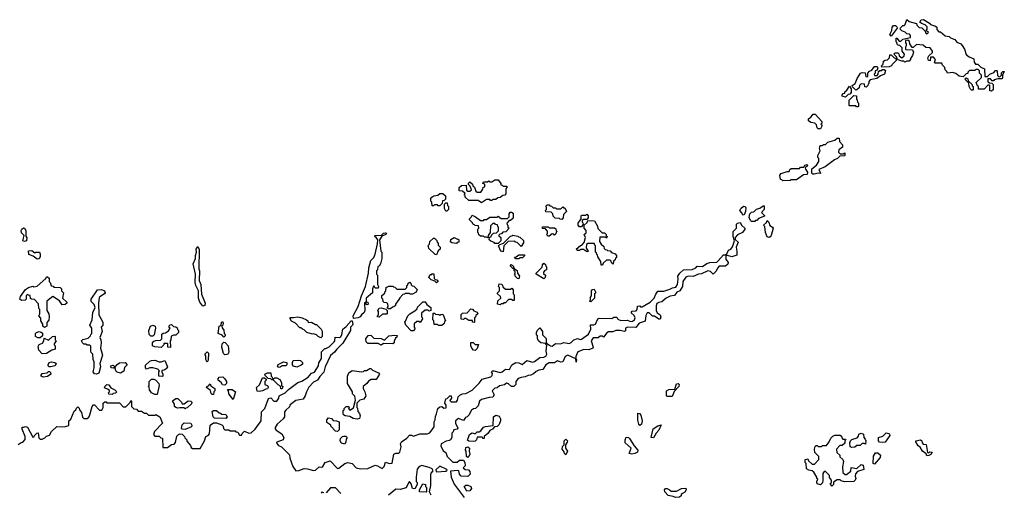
# Model space of a CAD drawing. Extents: x 2708302 to 2968450, y 494490 to 722710.
# Tile 51 of 256: x 2740648 to 2750088, y 675020 to 679558. Entities that reach past the tile are written whole.
import ezdxf

# ---------------------------------------------------------------- set-up
doc = ezdxf.new("R2010")
doc.units = 0

msp = doc.modelspace()

# ---------------------------------------------------------------- linework, layer by layer
at = {"layer": '0CON20XD'}
for points in [[(2749005, 679400), (2748990, 679415), (2749010, 679455), (2749013, 679487), (2749025, 679500), (2749045, 679500), (2749058.3, 679488.3), (2749060, 679475), (2749005, 679400)], [(2749965, 678870), (2749950, 678875), (2749950, 678925), (2749945, 678930), (2749931.7, 678928.3), (2749895, 678890), (2749841.7, 678891.7), (2749840, 678915), (2749831.7, 678921.7), (2749820, 678955), (2749868.3, 679001.7), (2749870, 679025), (2749850, 679045), (2749850, 679065), (2749838.3, 679078.3), (2749815, 679080), (2749805, 679070), (2749755, 679070), (2749740, 679055), (2749738.3, 679041.7), (2749721.7, 679038.3), (2749695, 679010), (2749655, 679013.8), (2749625, 679040), (2749595, 679050), (2749545, 679043.3), (2749538.3, 679058.3), (2749520, 679075), (2749518.3, 679098.3), (2749495, 679120), (2749488.3, 679138.3), (2749425, 679140), (2749420, 679145), (2749430, 679175), (2749408.3, 679198.3), (2749381.7, 679198.3), (2749378.3, 679161.7), (2749362.5, 679165), (2749355, 679190), (2749365, 679210), (2749398.3, 679241.7), (2749400, 679255), (2749378.3, 679288.3), (2749335, 679290), (2749311.7, 679311.7), (2749245, 679320), (2749215, 679290), (2749205, 679290), (2749182.5, 679325), (2749178.3, 679348.3), (2749165, 679360), (2749141.7, 679358.3), (2749140, 679335), (2749147, 679327), (2749147.5, 679305), (2749140, 679295), (2749140, 679275), (2749145, 679270), (2749208.3, 679268.3), (2749217.5, 679245), (2749207.5, 679215), (2749190, 679185), (2749190, 679175), (2749175, 679160), (2749155, 679160), (2749135, 679150), (2749125, 679160), (2749105, 679160), (2749071.7, 679171.7), (2749061.7, 679181.7), (2749058.3, 679198.3), (2749030, 679225), (2749041.7, 679238.3), (2749068.3, 679238.3), (2749078.3, 679228.3), (2749081.7, 679211.7), (2749105, 679190), (2749128.3, 679211.7), (2749130, 679225), (2749110, 679255), (2749108.3, 679288.3), (2749088.3, 679308.3), (2749071.7, 679311.7), (2749061.7, 679321.7), (2749058.3, 679338.3), (2749050, 679345), (2749051.7, 679378.3), (2749058.3, 679378.3), (2749081.7, 679351.7), (2749095, 679350), (2749115, 679370), (2749190, 679385), (2749190, 679405), (2749178.3, 679418.3), (2749155, 679420), (2749138.3, 679438.3), (2749105, 679450), (2749090, 679465), (2749091.7, 679478.3), (2749115, 679500), (2749128.3, 679501.7), (2749138.3, 679511.7), (2749155, 679557.5), (2749175, 679540), (2749245, 679520), (2749250, 679505), (2749271.7, 679481.7), (2749298.3, 679478.3), (2749328.3, 679448.3), (2749331.7, 679431.7), (2749348.3, 679421.7), (2749360, 679435), (2749340, 679455), (2749350, 679465), (2749348.3, 679488.3), (2749328.3, 679508.3), (2749295, 679520), (2749280, 679535), (2749290, 679555), (2749315, 679557.5), (2749370, 679525), (2749381.7, 679511.7), (2749430, 679495), (2749440, 679485), (2749441.7, 679461.7), (2749461.7, 679441.7), (2749475, 679440), (2749521.7, 679401.7), (2749560, 679395), (2749571.7, 679381.7), (2749615, 679367.5), (2749631.7, 679341.7), (2749670, 679325), (2749685, 679310), (2749706.7, 679275), (2749721.7, 679221.7), (2749750, 679200), (2749795, 679180), (2749798.3, 679148.3), (2749811.7, 679131.7), (2749835, 679130), (2749861.7, 679101.7), (2749900, 679085), (2749901.7, 679011.7), (2749928.3, 679011.7), (2749950, 679035), (2749988.3, 679051.7), (2750005, 679070), (2750015, 679070), (2750020, 679065), (2750021.7, 679021.7), (2750031.7, 679011.7), (2750045, 679010), (2750060, 679025), (2750061.7, 679048.3), (2750075, 679060), (2750088.3, 679058.3), (2750070, 679025), (2750070, 678995), (2750065, 678990), (2750025, 678990), (2749991.7, 678978.3), (2749985, 678970), (2749971.7, 678971.7), (2749955, 678990), (2749931.7, 678988.3), (2749931.7, 678961.7), (2749945, 678950), (2749968.3, 678948.3), (2749980, 678935), (2749980, 678885), (2749965, 678870)], [(2748915, 679100), (2748910, 679115), (2748928.3, 679131.7), (2748931.7, 679158.3), (2748945, 679170), (2748968.3, 679171.7), (2748988.3, 679191.7), (2748991.7, 679218.3), (2749005, 679220), (2749031.7, 679191.7), (2749048.3, 679188.3), (2749050, 679165), (2749011.7, 679128.3), (2749007.5, 679115), (2748985, 679103.3), (2748915, 679100)], [(2748665, 678880), (2748631.7, 678911.7), (2748630, 678925), (2748660, 678945), (2748676.4, 678993.6), (2748710, 679045), (2748725, 679050), (2748755, 679047.5), (2748761.7, 679011.7), (2748775, 679010), (2748780, 679015), (2748780, 679045), (2748795, 679062.5), (2748818.3, 679071.7), (2748845, 679107.5), (2748867, 679107), (2748880, 679095), (2748871.7, 679088.3), (2748868.3, 679071.7), (2748850, 679065), (2748850, 679045), (2748840, 679035), (2748845, 679020), (2748868.3, 679021.7), (2748880, 679035), (2748881.7, 679058.3), (2748895, 679070), (2748915, 679070), (2748921.7, 679078.3), (2748935, 679080), (2748948.3, 679068.3), (2748940, 679035), (2748901.7, 679018.3), (2748865, 678992.5), (2748801.7, 678978.3), (2748790, 678965), (2748790, 678945), (2748781.7, 678938.3), (2748780, 678925), (2748765, 678910), (2748751.7, 678911.7), (2748748.3, 678938.3), (2748715, 678940), (2748700, 678925), (2748698.3, 678901.7), (2748675, 678882.5), (2748665, 678880)], [(2748565, 678812.5), (2748533.6, 678823.6), (2748533, 678837), (2748545, 678850), (2748558.3, 678851.7), (2748560, 678865), (2748579.3, 678880.7), (2748605, 678920), (2748620, 678895), (2748621.7, 678858.3), (2748608.3, 678841.7), (2748591.7, 678838.3), (2748565, 678812.5)], [(2749785, 678880), (2749775, 678880), (2749765, 678890), (2749752.5, 678915), (2749748.3, 678948.3), (2749710, 678985), (2749721.7, 678998.3), (2749738.3, 678988.3), (2749741.7, 678971.7), (2749778.3, 678938.3), (2749781.7, 678921.7), (2749790, 678915), (2749790, 678885), (2749785, 678880)], [(2748685, 678720), (2748671.7, 678721.7), (2748665, 678730), (2748605, 678730), (2748600, 678735), (2748600, 678785), (2748645, 678830), (2748670, 678825), (2748670, 678795), (2748678.3, 678788.3), (2748680, 678765), (2748690, 678755), (2748690, 678725), (2748685, 678720)], [(2748325, 678510), (2748305, 678510), (2748295, 678520), (2748288.3, 678548.3), (2748272.5, 678562.5), (2748235, 678570), (2748210, 678585), (2748210, 678605), (2748235, 678622.5), (2748255, 678650), (2748275, 678650), (2748338.3, 678578.3), (2748340, 678565), (2748330, 678555), (2748337.5, 678547.5), (2748337.5, 678535), (2748325, 678510)], [(2748253, 678073), (2748243, 678083), (2748242.5, 678125), (2748288.3, 678161.7), (2748310, 678195), (2748310, 678225), (2748300, 678235), (2748300, 678255), (2748321.7, 678298.3), (2748317.5, 678325), (2748321.7, 678348.3), (2748345, 678350), (2748355, 678360), (2748375, 678360), (2748395, 678380), (2748465, 678400), (2748485, 678420), (2748505, 678420), (2748508.3, 678388.3), (2748537, 678357), (2748537.5, 678335), (2748501.7, 678308.3), (2748500, 678285), (2748515, 678270), (2748545, 678270), (2748558.3, 678278.3), (2748560, 678255), (2748555, 678250), (2748511.7, 678248.3), (2748490, 678225), (2748459.3, 678210.7), (2748370, 678145), (2748311.7, 678118.3), (2748327.5, 678085), (2748325, 678080), (2748305, 678082.5), (2748265, 678073.3), (2748253, 678073)], [(2747965, 678010), (2747955, 678020), (2747941.7, 678021.7), (2747937.5, 678065), (2747948.3, 678081.7), (2748005, 678100), (2748025, 678100), (2748031.7, 678118.3), (2748045, 678130), (2748095, 678127.5), (2748125, 678130), (2748135, 678140), (2748165, 678140), (2748175, 678160), (2748198.3, 678168.3), (2748200, 678155), (2748180, 678135), (2748181.7, 678121.7), (2748200, 678095), (2748198.3, 678071.7), (2748161.7, 678068.3), (2748095, 678020), (2748045, 678020), (2748035, 678012.5), (2747965, 678010)], [(2745075, 677800), (2745045, 677820), (2744955, 677820), (2744920, 677855), (2744918.3, 677868.3), (2744910, 677875), (2744918.3, 677888.3), (2744895, 677910), (2744863, 677913), (2744863, 677947), (2744883, 677967), (2744928.3, 677968.3), (2744931.7, 677921.7), (2744945, 677910), (2744965, 677910), (2744980, 677925), (2744968.3, 677958.3), (2744950, 677975), (2744951.7, 677988.3), (2744965, 678000), (2744988.3, 677978.3), (2744991.7, 677961.7), (2745008.3, 677948.3), (2745021.7, 677911.7), (2745035, 677900), (2745068.3, 677901.7), (2745088.3, 677931.7), (2745091.7, 677948.3), (2745108.3, 677951.7), (2745108.3, 677978.3), (2745090, 677985), (2745095, 678000), (2745135, 678000), (2745145, 678010), (2745155, 678000), (2745175, 678000), (2745205, 678020), (2745235, 678020), (2745260, 677985), (2745261.7, 677971.7), (2745275, 677970), (2745285, 677960), (2745318.3, 677958.3), (2745320, 677945), (2745310, 677935), (2745310, 677885), (2745298.3, 677871.7), (2745281.7, 677868.3), (2745255, 677850), (2745231.7, 677848.3), (2745215, 677830), (2745185, 677830), (2745175, 677820), (2745161.7, 677821.7), (2745155, 677830), (2745125, 677830), (2745075, 677800)], [(2744675, 677770), (2744661.7, 677771.7), (2744655, 677780), (2744625, 677780), (2744615, 677770), (2744601.7, 677771.7), (2744600, 677805), (2744590, 677815), (2744591.7, 677841.7), (2744600, 677855), (2744620, 677865), (2744658.3, 677871.7), (2744675, 677890), (2744705, 677890), (2744730, 677865), (2744730, 677835), (2744718.3, 677821.7), (2744701.7, 677818.3), (2744698.3, 677791.7), (2744675, 677770)], [(2744745, 677720), (2744735, 677720), (2744720, 677745), (2744720, 677785), (2744735, 677800), (2744748.3, 677798.3), (2744750, 677775), (2744760, 677765), (2744760, 677735), (2744745, 677720)], [(2745235, 677410), (2745205, 677410), (2745198.3, 677418.3), (2745165, 677430), (2745150, 677445), (2745151.7, 677468.3), (2745168.3, 677471.7), (2745171.7, 677488.3), (2745191.7, 677508.3), (2745218.3, 677511.7), (2745238.3, 677531.7), (2745240, 677565), (2745231.7, 677571.7), (2745228.3, 677588.3), (2745211.7, 677591.7), (2745205, 677600), (2745185, 677600), (2745161.7, 677578.3), (2745160, 677515), (2745140, 677485), (2745138.3, 677461.7), (2745125, 677470), (2745105, 677470), (2745095, 677480), (2745065, 677480), (2745051.7, 677491.7), (2745048.3, 677508.3), (2745040, 677515), (2745040, 677545), (2745050, 677555), (2745048.3, 677578.3), (2745015, 677580), (2745008.3, 677588.3), (2744995, 677590), (2744988.3, 677608.3), (2744960, 677635), (2744960, 677645), (2744978.3, 677661.7), (2744985, 677680), (2745020, 677665), (2745065, 677630), (2745095, 677630), (2745101.7, 677638.3), (2745125, 677640), (2745155, 677660), (2745225, 677660), (2745235, 677670), (2745265, 677650), (2745325, 677650), (2745340, 677665), (2745340, 677695), (2745351.7, 677708.3), (2745365, 677710), (2745378.3, 677698.3), (2745378.3, 677651.7), (2745355, 677630), (2745341.7, 677628.3), (2745320, 677605), (2745321.7, 677591.7), (2745330, 677585), (2745330, 677565), (2745340, 677555), (2745308.3, 677521.7), (2745281.7, 677518.3), (2745268.3, 677501.7), (2745251.7, 677498.3), (2745241.7, 677488.3), (2745241.7, 677481.7), (2745260, 677465), (2745260, 677435), (2745235, 677410)], [(2745845, 677640), (2745831.7, 677641.7), (2745825, 677650), (2745781.7, 677651.7), (2745761.7, 677671.7), (2745760, 677695), (2745745, 677710), (2745691.7, 677711.7), (2745690, 677725), (2745700, 677735), (2745700, 677755), (2745691.7, 677768.3), (2745705, 677780), (2745725, 677780), (2745731.7, 677771.7), (2745748.3, 677768.3), (2745761.7, 677751.7), (2745785, 677750), (2745795, 677740), (2745835, 677740), (2745855, 677760), (2745861.7, 677751.7), (2745875, 677750), (2745890, 677715), (2745861.7, 677688.3), (2745860, 677655), (2745845, 677640)], [(2746035, 677570), (2746015, 677570), (2746002.5, 677585), (2746002.5, 677605), (2746030, 677645), (2746030, 677675), (2746035, 677680), (2746075, 677680), (2746085, 677690), (2746100, 677675), (2746100, 677655), (2746085, 677640), (2746055, 677640), (2746041.7, 677628.3), (2746040, 677615), (2746048.3, 677608.3), (2746050, 677595), (2746035, 677570)], [(2747581.7, 677681.7), (2747572.5, 677702.5), (2747552.5, 677725), (2747563.3, 677745), (2747586.4, 677766.4), (2747600, 677765), (2747610, 677755), (2747607.5, 677715), (2747595, 677682.5), (2747581.7, 677681.7)], [(2747695, 677620), (2747665, 677620), (2747655, 677630), (2747643, 677657), (2747650, 677695), (2747665, 677710), (2747688.3, 677711.7), (2747711.7, 677738.3), (2747745, 677747.5), (2747775, 677770), (2747785, 677770), (2747786.7, 677735), (2747760, 677705), (2747788.3, 677678.3), (2747788.3, 677671.7), (2747731.7, 677648.3), (2747715, 677630), (2747701.7, 677628.3), (2747695, 677620)], [(2745710, 676445), (2745736.4, 676426.4), (2745755, 676422.5), (2745785, 676447.5), (2745833, 676447), (2745865, 676457.5), (2745915, 676447.5), (2745935, 676457.5), (2745960, 676485), (2745995, 676497.5), (2746025, 676486.7), (2746035, 676488.8), (2746103.2, 676536.8), (2746123.3, 676585), (2746121.7, 676628.3), (2746153, 676627), (2746170, 676635), (2746192.5, 676685), (2746205, 676692.5), (2746325, 676690), (2746345, 676700), (2746375, 676700), (2746381.7, 676681.7), (2746410.7, 676670.7), (2746475, 676672.5), (2746505, 676660.8), (2746525, 676664.2), (2746543.5, 676676.5), (2746550.8, 676695), (2746538.8, 676718.8), (2746512.5, 676742.5), (2746521.7, 676758.3), (2746558.3, 676761.7), (2746570, 676775), (2746571.7, 676808.3), (2746595, 676810), (2746601.7, 676801.7), (2746615, 676800), (2746693, 676847), (2746731.2, 676885), (2746746.4, 676923.6), (2746765, 676950), (2746825, 676951.2), (2746881.2, 676968.8), (2746906.1, 676983.9), (2746939.1, 676990.9), (2746955.8, 677015), (2746962.5, 677065), (2746957.5, 677095), (2746977, 677123), (2747013.9, 677156.1), (2747095, 677160), (2747130, 677175), (2747145, 677190), (2747195, 677187.5), (2747235, 677216.7), (2747265, 677227.5), (2747331.7, 677228.3), (2747346.4, 677243.6), (2747395, 677300), (2747415, 677300), (2747429.5, 677310.5), (2747442.5, 677345), (2747466.1, 677353.9), (2747483.1, 677376.9), (2747502.5, 677435), (2747487.5, 677475), (2747490, 677525), (2747520, 677555), (2747520, 677595), (2747530, 677605), (2747555, 677610), (2747571.7, 677581.7), (2747600, 677555), (2747600, 677545), (2747577.5, 677515), (2747529.4, 677490.6), (2747506.7, 677465), (2747507.5, 677447.5), (2747537, 677423), (2747517, 677373), (2747525.5, 677334.5), (2747523, 677297), (2747475, 677280), (2747435, 677293.3), (2747418.3, 677291.7), (2747417.7, 677257.7), (2747440, 677225), (2747438.3, 677211.7), (2747415, 677190), (2747355, 677190), (2747337.5, 677172.5), (2747326.1, 677143.9), (2747297, 677113), (2747270, 677140), (2747247, 677147), (2747185, 677116.7), (2747155, 677113.3), (2747105, 677093.3), (2747056.4, 677093.6), (2747035, 677086.7), (2747007.7, 677042.3), (2747003.3, 676995), (2746976.7, 676955), (2746948.8, 676941.2), (2746925, 676910), (2746885, 676903.8), (2746846.4, 676883.6), (2746805, 676847.5), (2746775, 676843.3), (2746756.7, 676833.3), (2746750.5, 676809.5), (2746750, 676765), (2746761.7, 676741.7), (2746787.5, 676725), (2746796.7, 676705), (2746788.3, 676681.7), (2746775, 676682.5), (2746735, 676710), (2746715, 676712.5), (2746683.3, 676743.3), (2746665, 676743.3), (2746652.1, 676717.9), (2746645.6, 676664.4), (2746586.4, 676643.6), (2746555, 676602.5), (2746475, 676604), (2746457.5, 676595), (2746455, 676570), (2746445, 676562.5), (2746405, 676573.3), (2746365, 676573.3), (2746335, 676561.2), (2746295, 676560), (2746277.5, 676552.5), (2746245, 676510), (2746235, 676520), (2746215, 676520), (2746195, 676503.3), (2746145, 676502.5), (2746126.7, 676475), (2746146, 676415), (2746143.3, 676405), (2746105, 676386.2), (2746058.3, 676391.7), (2746000.7, 676369.3), (2745980, 676325), (2745980, 676300), (2745987.5, 676295), (2745985, 676270), (2745980, 676300), (2745903, 676337), (2745877, 676323), (2745855, 676272.5), (2745835, 676270), (2745805, 676282.5), (2745775, 676263.3), (2745725, 676262.5), (2745692.5, 676245), (2745665, 676200), (2745625, 676193.3), (2745598.8, 676181.2), (2745573, 676157), (2745550, 676145), (2745525, 676142.5), (2745495, 676127.5), (2745455, 676122.5), (2745428.3, 676111.7), (2745406.4, 676083.6), (2745403.9, 676056.1), (2745385, 676036.2), (2745365, 676036.7), (2745335, 676062.5), (2745315, 676067.5), (2745295, 676052.5), (2745248.3, 676041.7), (2745225, 676022.5), (2745205, 676020), (2745177.5, 675995), (2745195.9, 675955.9), (2745185.8, 675934.2), (2745148.3, 675931.7), (2745075, 675912.5), (2745056.4, 675893.6), (2745045, 675850), (2745020, 675825), (2744998.3, 675821.7), (2744980, 675810), (2744955, 675760), (2744940, 675745), (2744921.7, 675738.3), (2744905, 675710), (2744855, 675727.5), (2744827.5, 675705), (2744826.7, 675685), (2744850, 675635), (2744843.6, 675626.4), (2744811.7, 675618.3), (2744805, 675600), (2744791.7, 675588.3), (2744790.6, 675545), (2744777.5, 675525), (2744765, 675516), (2744738.3, 675511.7), (2744690, 675485), (2744686, 675465), (2744708, 675418), (2744735, 675402.5), (2744747.5, 675365), (2744800, 675310), (2744841.7, 675308.3), (2744865, 675327.5), (2744905, 675330), (2744917.5, 675305), (2744920, 675275), (2744900, 675255), (2744918.3, 675238.3), (2744950, 675235), (2744965, 675220), (2744966.7, 675195), (2744945, 675172.5), (2744880, 675175), (2744864, 675195), (2744860, 675225), (2744848.8, 675228.8), (2744777.5, 675222.5), (2744780.8, 675195), (2744786.2, 675165), (2744815, 675098.8), (2744910, 674970)], [(2746235, 677200), (2746221.7, 677201.7), (2746220, 677235), (2746191.7, 677281.7), (2746188.3, 677298.3), (2746181.7, 677301.7), (2746178.3, 677318.3), (2746170, 677325), (2746170, 677385), (2746160, 677395), (2746158.3, 677408.3), (2746095, 677410), (2746081.7, 677398.3), (2746080, 677365), (2746100, 677335), (2746095, 677330), (2746081.7, 677331.7), (2746055, 677350), (2746025, 677350), (2746015, 677340), (2745995, 677340), (2745982.5, 677355), (2746025, 677390), (2746038.3, 677391.7), (2746061.7, 677418.3), (2746072.5, 677465), (2746060, 677495), (2746078.3, 677511.7), (2746080, 677535), (2746060, 677555), (2746060, 677585), (2746088.3, 677611.7), (2746095, 677630), (2746160, 677625), (2746187.5, 677575), (2746191.7, 677551.7), (2746231.7, 677511.7), (2746255, 677510), (2746270, 677495), (2746271.7, 677481.7), (2746280, 677475), (2746275, 677460), (2746265, 677470), (2746211.7, 677468.3), (2746208.3, 677428.3), (2746221.7, 677401.7), (2746248.3, 677378.3), (2746251.7, 677361.7), (2746261.7, 677351.7), (2746278.3, 677348.3), (2746285, 677340), (2746308.3, 677338.3), (2746321.7, 677321.7), (2746358.3, 677308.3), (2746370, 677295), (2746370, 677275), (2746361.7, 677268.3), (2746358.3, 677251.7), (2746341.7, 677238.3), (2746338.3, 677211.7), (2746321.7, 677221.7), (2746318.3, 677238.3), (2746308.3, 677248.3), (2746275, 677250), (2746241.7, 677218.3), (2746235, 677200)], [(2747835, 677466.7), (2747815, 677473.3), (2747798, 677515), (2747791.7, 677571.7), (2747780, 677585), (2747808.3, 677611.7), (2747815, 677630), (2747830, 677615), (2747841.7, 677581.7), (2747867.5, 677565), (2747872.5, 677555), (2747854.1, 677485.9), (2747845, 677473.3), (2747835, 677466.7)], [(2740695, 677427.5), (2740680, 677435), (2740690, 677485), (2740665, 677510), (2740663.8, 677535), (2740667.5, 677545), (2740685, 677557.5), (2740695, 677556.7), (2740706.2, 677535), (2740708.3, 677478.3), (2740716.4, 677463.6), (2740715, 677433.3), (2740695, 677427.5)], [(2743847.5, 676687.5), (2743844.4, 676715), (2743894.2, 676805), (2743924, 676905), (2743964, 676995), (2743992.9, 677125), (2743995.8, 677175), (2744014.2, 677245), (2744044.3, 677275.7), (2744058, 677305), (2744080, 677405), (2744081.2, 677445), (2744067.7, 677467.7), (2744053.8, 677475), (2744055, 677490), (2744113.6, 677486.4), (2744135, 677507.5), (2744155, 677512.5), (2744166.7, 677506.7), (2744160, 677495), (2744120, 677480), (2744098.8, 677445), (2744110, 677335), (2744120, 677325), (2744120, 677265), (2744107, 677213), (2744095, 677190), (2744081.7, 677188.3), (2744080, 677155), (2744070, 677145), (2744070, 677115), (2744080, 677105), (2744080, 677015), (2744090, 676995), (2744085, 676980), (2744055, 676980), (2744048.3, 676998.3), (2744041.7, 676998.3), (2744030, 676975), (2744030, 676935), (2743970, 676885), (2743970, 676850), (2743986.4, 676846.4), (2743990, 676825), (2743985, 676820), (2743971.7, 676821.7), (2743970, 676850), (2743953, 676837), (2743957.5, 676765), (2743950, 676745), (2743926.7, 676725), (2743913.9, 676706.1), (2743895, 676694), (2743847.5, 676687.5)], [(2745725, 677480), (2745715, 677480), (2745700, 677495), (2745710, 677505), (2745708.3, 677528.3), (2745688.3, 677548.3), (2745661.7, 677551.7), (2745661.7, 677568.3), (2745715, 677570), (2745725, 677560), (2745775, 677560), (2745788.3, 677548.3), (2745791.7, 677531.7), (2745800, 677525), (2745791.7, 677518.3), (2745788.3, 677501.7), (2745775, 677490), (2745768.3, 677498.3), (2745755, 677500), (2745725, 677480)], [(2744645, 677300), (2744631.7, 677301.7), (2744571.7, 677361.7), (2744568.3, 677378.3), (2744560, 677385), (2744578.3, 677401.7), (2744581.7, 677428.3), (2744615, 677460), (2744625, 677460), (2744648.3, 677438.3), (2744651.7, 677421.7), (2744660, 677415), (2744661.7, 677391.7), (2744680, 677375), (2744680, 677355), (2744661.7, 677338.3), (2744645, 677300)], [(2744835, 677410), (2744790, 677415), (2744780, 677425), (2744781.7, 677448.3), (2744815, 677467.5), (2744845, 677450), (2744855, 677450), (2744860, 677445), (2744858.3, 677421.7), (2744841.7, 677418.3), (2744835, 677410)], [(2745285, 677330), (2745260, 677335), (2745240, 677385), (2745251.7, 677398.3), (2745288.3, 677411.7), (2745355, 677480), (2745368.3, 677481.7), (2745375, 677490), (2745425, 677480), (2745431.7, 677471.7), (2745445, 677470), (2745478.3, 677438.3), (2745480, 677415), (2745455, 677380), (2745418.3, 677418.3), (2745401.7, 677421.7), (2745395, 677430), (2745331.7, 677428.3), (2745290, 677385), (2745285, 677330)], [(2740815, 677257.5), (2740778.3, 677288.3), (2740735, 677302.5), (2740731.7, 677338.3), (2740765, 677342.5), (2740795, 677320), (2740803.6, 677326.4), (2740837, 677327), (2740845.9, 677305.9), (2740846.2, 677285), (2740835, 677262.5), (2740815, 677257.5)], [(2742405, 676806.7), (2742374.2, 676845), (2742363.8, 676885), (2742363.3, 676953.3), (2742336.7, 677005), (2742330, 677035), (2742332.5, 677115), (2742313, 677213), (2742333.3, 677265), (2742334, 677295), (2742343.3, 677325), (2742340, 677355), (2742355, 677380), (2742367.7, 677352.3), (2742366.1, 677166.1), (2742373.3, 677145), (2742370, 677055), (2742386, 677015), (2742390.7, 676920.7), (2742425.8, 676835.8), (2742425, 676812.5), (2742405, 676806.7)], [(2745435, 677260), (2745405, 677260), (2745391.7, 677278.3), (2745408.3, 677281.7), (2745435, 677300), (2745488.3, 677298.3), (2745488.3, 677291.7), (2745468.3, 677271.7), (2745445, 677270), (2745435, 677260)], [(2745675, 677070), (2745600, 677115), (2745600, 677125), (2745658.3, 677181.7), (2745660, 677205), (2745675, 677220), (2745688.3, 677208.3), (2745691.7, 677191.7), (2745700, 677185), (2745700, 677155), (2745681.7, 677148.3), (2745670, 677135), (2745671.7, 677121.7), (2745690, 677105), (2745687, 677083), (2745675, 677070)], [(2745435, 677070), (2745421.7, 677071.7), (2745400, 677095), (2745398.3, 677108.3), (2745390, 677115), (2745400, 677125), (2745398.3, 677138.3), (2745390, 677145), (2745390, 677170), (2745375, 677170), (2745350, 677195), (2745361.7, 677208.3), (2745380, 677195), (2745390, 677170), (2745418.3, 677148.3), (2745420, 677125), (2745440, 677095), (2745435, 677070)], [(2740885, 676602.5), (2740870, 676615), (2740870, 676635), (2740852.5, 676665), (2740851.7, 676691.7), (2740832.5, 676715), (2740840, 676735), (2740840, 676775), (2740832.5, 676785), (2740828.3, 676828.3), (2740790, 676870), (2740763, 676873), (2740751.7, 676881.7), (2740748.3, 676908.3), (2740731.7, 676911.7), (2740725, 676920), (2740710, 676905), (2740710, 676875), (2740700, 676865), (2740665, 676860), (2740650, 676875), (2740655, 676900), (2740703.3, 676966.7), (2740733, 676987), (2740775, 676997.5), (2740785, 676992.5), (2740815, 676997.5), (2740898.3, 677071.7), (2740905, 677090), (2740915, 677090), (2740930, 677075), (2740930, 677045), (2740940, 677035), (2740951.7, 677001.7), (2740968.3, 676998.3), (2740975, 676990), (2741035, 676987.5), (2741050, 676975), (2741050, 676955), (2741070, 676935), (2741060, 676885), (2741100, 676845), (2741100, 676835), (2741085, 676822.5), (2741055, 676820), (2741029.3, 676859.3), (2740965, 676900), (2740910, 676855), (2740907.5, 676765), (2740926.7, 676735), (2740932.5, 676705), (2740927, 676673), (2740908.3, 676651.7), (2740907.5, 676615), (2740885, 676602.5)], [(2744205, 676780), (2744185, 676780), (2744171.7, 676791.7), (2744180, 676805), (2744178.3, 676828.3), (2744168.3, 676838.3), (2744143, 676843), (2744131.7, 676851.7), (2744130, 676875), (2744120, 676885), (2744121.7, 676908.3), (2744148.3, 676931.7), (2744150, 676945), (2744160, 676955), (2744161.7, 676988.3), (2744178.3, 676991.7), (2744185, 677000), (2744225, 677000), (2744231.7, 676991.7), (2744245, 676990), (2744265, 676970), (2744345, 676970), (2744360, 676985), (2744360, 677005), (2744368.3, 677011.7), (2744371.7, 677028.3), (2744388.3, 677038.3), (2744398.3, 677028.3), (2744401.7, 677011.7), (2744411.7, 677001.7), (2744428.3, 676998.3), (2744458.3, 676968.3), (2744448.3, 676941.7), (2744415, 676922.5), (2744393, 676923), (2744385, 676930), (2744345, 676930), (2744338.3, 676921.7), (2744321.7, 676918.3), (2744291.7, 676888.3), (2744285, 676870), (2744250, 676825), (2744250, 676815), (2744235, 676800), (2744221.7, 676798.3), (2744205, 676780)], [(2744645, 677030), (2744628.3, 677048.3), (2744595, 677060), (2744571.7, 677081.7), (2744585, 677110), (2744598.3, 677111.7), (2744605, 677120), (2744618.3, 677118.3), (2744621.7, 677071.7), (2744631.7, 677061.7), (2744648.3, 677058.3), (2744660, 677045), (2744645, 677030)], [(2741385, 676153.8), (2741365, 676156.7), (2741353.8, 676175), (2741362.5, 676215), (2741363, 676273), (2741353.8, 676295), (2741350, 676345), (2741333, 676363), (2741330, 676375), (2741331.7, 676421.7), (2741321.7, 676431.7), (2741295, 676432.5), (2741281.7, 676441.7), (2741263.8, 676443.8), (2741250, 676455), (2741242.5, 676475), (2741253, 676487), (2741305, 676500), (2741328.3, 676521.7), (2741330, 676535), (2741340, 676545), (2741340, 676595), (2741322.5, 676625), (2741342.5, 676675), (2741350, 676745), (2741372.5, 676795), (2741363, 676823), (2741333, 676853), (2741332.5, 676875), (2741395, 676963.3), (2741434.1, 676965.9), (2741462.5, 676955), (2741466.7, 676935), (2741462.5, 676925), (2741425, 676903.8), (2741411.2, 676888.8), (2741403.3, 676835), (2741406.2, 676725), (2741447, 676653), (2741446.7, 676625), (2741430, 676605), (2741440, 676565), (2741417.5, 676505), (2741426.7, 676485), (2741430, 676455), (2741423.3, 676405), (2741442.5, 676335), (2741417.5, 676255), (2741422.5, 676225), (2741407.5, 676165), (2741385, 676153.8)], [(2745255, 676820), (2745230, 676825), (2745231.7, 676858.3), (2745260, 676885), (2745258.3, 676898.3), (2745230, 676925), (2745230, 676935), (2745250, 676955), (2745250, 676985), (2745240, 676995), (2745245, 677020), (2745268.3, 677018.3), (2745278.3, 677008.3), (2745281.7, 676991.7), (2745305, 676970), (2745355, 676970), (2745368.3, 676978.3), (2745380, 676965), (2745380, 676925), (2745390, 676915), (2745388.3, 676861.7), (2745375, 676860), (2745365, 676870), (2745335, 676870), (2745305, 676840), (2745291.7, 676838.3), (2745285, 676830), (2745265, 676830), (2745255, 676820)], [(2746125, 676850), (2746112.5, 676855), (2746120, 676865), (2746120, 676895), (2746130, 676905), (2746130, 676955), (2746141.7, 676968.3), (2746155, 676970), (2746170, 676945), (2746168.3, 676931.7), (2746160, 676925), (2746160, 676885), (2746125, 676850)], [(2744425, 676570), (2744401.7, 676571.7), (2744350, 676625), (2744340, 676655), (2744348.3, 676661.7), (2744370, 676715), (2744390, 676735), (2744438.3, 676761.7), (2744458.3, 676781.7), (2744461.7, 676798.3), (2744515, 676850), (2744535, 676850), (2744551.7, 676821.7), (2744590, 676795), (2744590, 676765), (2744575, 676760), (2744565, 676770), (2744535, 676770), (2744501.7, 676738.3), (2744500, 676705), (2744508.3, 676698.3), (2744510, 676685), (2744488.3, 676651.7), (2744475, 676660), (2744455, 676660), (2744431.7, 676638.3), (2744430, 676605), (2744440, 676595), (2744425, 676570)], [(2744095, 676700), (2744080, 676705), (2744080, 676715), (2744090, 676725), (2744090, 676755), (2744082.5, 676765), (2744093.6, 676786.4), (2744115, 676792.5), (2744158.3, 676778.3), (2744170, 676765), (2744170, 676735), (2744165, 676730), (2744128.3, 676731.7), (2744095, 676700)], [(2745005, 676650), (2744990, 676655), (2744988.3, 676668.3), (2744955, 676670), (2744925, 676690), (2744911.7, 676688.3), (2744905, 676680), (2744881.7, 676681.7), (2744881.7, 676728.3), (2744895, 676740), (2744938.3, 676741.7), (2744975, 676780), (2744988.3, 676778.3), (2745001.7, 676761.7), (2745035, 676750), (2745040, 676735), (2745021.7, 676718.3), (2745018.3, 676701.7), (2745010, 676695), (2745010, 676655), (2745005, 676650)], [(2740635, 675480), (2740661.7, 675498.3), (2740678.3, 675501.7), (2740701.7, 675528.3), (2740702.5, 675555), (2740673.8, 675625), (2740673.3, 675645), (2740683.6, 675646.4), (2740705, 675651.2), (2740723.8, 675643.8), (2740775, 675550), (2740788.3, 675551.7), (2740790, 675565), (2740811.7, 675588.3), (2740825, 675590), (2740831.7, 675541.7), (2740845, 675530), (2740865, 675530), (2740888.3, 675541.7), (2740905, 675560), (2740935, 675570), (2740953.3, 675605), (2741005, 675653.3), (2741075, 675647.5), (2741118.3, 675661.7), (2741120, 675705), (2741138.3, 675721.7), (2741171.7, 675798.3), (2741188.3, 675811.7), (2741191.7, 675828.3), (2741205, 675840), (2741218.3, 675828.3), (2741221.7, 675811.7), (2741240, 675785), (2741251.7, 675741.7), (2741265, 675730), (2741295, 675730), (2741310, 675740), (2741322.5, 675765), (2741342.5, 675845), (2741355, 675860), (2741365, 675860), (2741415, 675810), (2741435, 675810), (2741450, 675835), (2741450, 675875), (2741465, 675890), (2741478.3, 675888.3), (2741485, 675880), (2741605, 675880), (2741641.7, 675841.7), (2741665, 675840), (2741708.3, 675881.7), (2741715, 675900), (2741720, 675895), (2741720, 675845), (2741741.7, 675821.7), (2741768.3, 675818.3), (2741785, 675800), (2741815, 675800), (2741845, 675780), (2741865, 675780), (2741885, 675760), (2741945, 675760), (2741955, 675767.5), (2741992.5, 675745), (2742016.2, 675685), (2741940, 675605), (2741930, 675575), (2741945, 675560), (2741985, 675560), (2742001.7, 675541.7), (2742018.3, 675538.3), (2742021.7, 675451.7), (2742065, 675450), (2742105, 675480), (2742128.3, 675481.7), (2742141.7, 675498.3), (2742155, 675560), (2742170, 675575), (2742185, 675580), (2742207, 675577), (2742230, 675555), (2742231.7, 675541.7), (2742250, 675525), (2742251.7, 675511.7), (2742285, 675470), (2742291.7, 675451.7), (2742305, 675440), (2742378.3, 675441.7), (2742420, 675515), (2742432.5, 675555), (2742455, 675566.7), (2742467.7, 675582.3), (2742476.2, 675665), (2742505, 675686.2), (2742535, 675686.7), (2742587, 675667), (2742600, 675655), (2742601.7, 675631.7), (2742615, 675620), (2742655, 675620), (2742665, 675610), (2742715, 675610), (2742721.7, 675601.7), (2742738.3, 675598.3), (2742755, 675570), (2742775, 675570), (2742780, 675585), (2742805, 675606.7), (2742845, 675586.2), (2742868.8, 675591.2), (2742906.7, 675625), (2742962.5, 675705), (2742966, 675794), (2743000, 675825), (2743035, 675920), (2743055, 675927.5), (2743086.4, 675896.4), (2743113.6, 675896.4), (2743132.5, 675925), (2743135, 675947.5), (2743192.5, 675975), (2743225, 676006.7), (2743316.4, 676073.6), (2743355, 676086.7), (2743413.1, 676126.9), (2743445, 676163.3), (2743475.5, 676174.5), (2743514, 676235), (2743516.1, 676263.9), (2743541.2, 676305), (2743541.7, 676368.3), (2743575, 676400), (2743585, 676400), (2743615, 676417.5), (2743662.5, 676465), (2743670, 676475), (2743671.7, 676508.3), (2743715, 676507.5), (2743726.1, 676513.9), (2743736.1, 676533.9), (2743745, 676587.5), (2743779.7, 676610.3), (2743825, 676666.2), (2743836.4, 676666.4), (2743842.5, 676635), (2743840, 676625), (2743820, 676605), (2743820, 676575), (2743745, 676452.5), (2743687.5, 676395), (2743665.9, 676364.1), (2743627.7, 676332.3), (2743576.2, 676225), (2743565, 676173.8), (2743525, 676132.5), (2743505, 676097.5), (2743465, 676077.5), (2743420.7, 676029.3), (2743397.5, 675985), (2743386.7, 675945), (2743367.5, 675915), (2743297.5, 675902.5), (2743257, 675873), (2743240, 675855), (2743235, 675840), (2743200, 675810), (2743188.3, 675791.7), (2743186, 675745), (2743176.1, 675723.9), (2743117, 675673), (2743098.3, 675641.7), (2743098.3, 675628.3), (2743107.5, 675615), (2743161.7, 675581.7), (2743180, 675545), (2743175, 675523.8), (2743115, 675500), (2743111.7, 675491.7), (2743130.7, 675470.7), (2743160, 675455), (2743225, 675390), (2743235, 675380), (2743238.3, 675348.3), (2743268.3, 675268.3), (2743295, 675227.5), (2743325, 675230), (2743375, 675247.5), (2743406.4, 675246.4), (2743465, 675230), (2743485, 675232.5), (2743520, 675265), (2743545, 675260), (2743555, 675267.5), (2743576.7, 675305), (2743625, 675322.5), (2743695, 675250), (2743708.3, 675251.7), (2743765, 675297.5), (2743795, 675306.7), (2743835.7, 675295.7), (2743875.6, 675255.6), (2743915, 675245.7), (2743985, 675248), (2744055, 675281.2), (2744077.5, 675275), (2744125, 675247.5), (2744141.7, 675268.3), (2744155, 675310), (2744195, 675296.7), (2744220, 675300), (2744236.2, 675385), (2744254.4, 675395.6), (2744284.2, 675395.8), (2744294.2, 675405.8), (2744304.3, 675455), (2744300, 675485), (2744307.5, 675505), (2744359.3, 675540.7), (2744385, 675570), (2744405, 675570), (2744425, 675560), (2744485, 675582.5), (2744555, 675580), (2744580, 675590), (2744621.7, 675648.3), (2744622.5, 675695), (2744632.5, 675715), (2744633.6, 675746.4), (2744643, 675773), (2744656.4, 675823.6), (2744675, 675840), (2744695, 675842.5), (2744715, 675827.5), (2744738.3, 675831.7), (2744737.5, 675855), (2744723.8, 675875), (2744735, 675916.7), (2744748.3, 675921.7), (2744772.5, 675945), (2744785, 675946), (2744787.5, 675925), (2744771.7, 675901.7), (2744785, 675890), (2744835, 675890), (2744847, 675903), (2744853.3, 675935), (2744867.7, 675952.3), (2744895, 675966.2), (2744925, 675967.5), (2744985, 676000), (2745053, 676067), (2745083, 676107), (2745165, 676130), (2745179.3, 676140.7), (2745181.7, 676161.7), (2745173.3, 676175), (2745180, 676185), (2745195, 676187.5), (2745255, 676170), (2745275, 676176.7), (2745305, 676202.5), (2745345, 676197.5), (2745365.7, 676244.3), (2745405, 676267.5), (2745433.9, 676263.9), (2745465, 676247.5), (2745510, 676285), (2745565, 676270), (2745583.6, 676276.4), (2745636.7, 676313.3), (2745675, 676316), (2745693, 676327), (2745702.5, 676345), (2745697.5, 676375), (2745701.7, 676431.7), (2745690, 676450), (2745643.8, 676453.8), (2745625, 676470), (2745612.5, 676495), (2745611.7, 676521.7), (2745602.5, 676535), (2745602.5, 676555), (2745613, 676577), (2745635, 676600), (2745660, 676565), (2745661.7, 676531.7), (2745696, 676496), (2745696.7, 676456.7), (2745710, 676445)], [(2742605, 676510), (2742590, 676530), (2742552.5, 676545), (2742560, 676615), (2742578.3, 676621.7), (2742585, 676657.5), (2742595, 676657.5), (2742600, 676645), (2742597.5, 676625), (2742587.5, 676615), (2742588.3, 676598.3), (2742605.9, 676575.9), (2742610, 676545), (2742617.5, 676535), (2742617, 676523), (2742605, 676510)], [(2743535, 676502.5), (2743510, 676515), (2743492.5, 676532.5), (2743465, 676542.5), (2743455, 676537.5), (2743400, 676555), (2743375, 676580), (2743360, 676585), (2743345, 676600), (2743335, 676600), (2743293, 676643), (2743254.1, 676664.1), (2743242.5, 676685), (2743242.5, 676697.5), (2743275, 676696.7), (2743315, 676705.8), (2743356.4, 676696.4), (2743397.5, 676675), (2743410, 676665), (2743415, 676650), (2743445, 676652.5), (2743485, 676630), (2743495, 676630), (2743537.5, 676585), (2743547, 676567), (2743547.5, 676515), (2743535, 676502.5)], [(2744695, 676620), (2744665, 676620), (2744655, 676630), (2744621.7, 676631.7), (2744620, 676665), (2744610, 676675), (2744611.7, 676738.3), (2744625, 676740), (2744635, 676730), (2744667, 676727), (2744675, 676720), (2744685, 676727.5), (2744705, 676730), (2744710, 676725), (2744730, 676665), (2744721.7, 676658.3), (2744718.3, 676641.7), (2744695, 676620)], [(2740845, 676502.5), (2740823, 676503), (2740800, 676515), (2740800, 676545), (2740810, 676555), (2740835, 676562.5), (2740855, 676557.5), (2740867, 676547), (2740867, 676523), (2740845, 676502.5)], [(2741925, 676520), (2741905, 676520), (2741890, 676535), (2741887.5, 676575), (2741902.5, 676615), (2741925, 676623.3), (2741947.5, 676615), (2741950, 676595), (2741937, 676533), (2741925, 676520)], [(2742095, 676410), (2742070, 676415), (2742070, 676445), (2742065, 676450), (2742031.7, 676448.3), (2742030, 676435), (2742005, 676410), (2741945, 676416.2), (2741922.5, 676425), (2741922.5, 676455), (2741935, 676470), (2741953, 676477), (2741998.3, 676481.7), (2742010, 676495), (2742011.7, 676538.3), (2742023, 676547), (2742045, 676550), (2742075, 676570), (2742090, 676595), (2742083, 676603), (2742083, 676617), (2742091.7, 676628.3), (2742105, 676630), (2742121.7, 676611.7), (2742145, 676610), (2742158.3, 676598.3), (2742161.7, 676581.7), (2742170, 676575), (2742170, 676555), (2742145, 676530), (2742125, 676530), (2742101.7, 676518.3), (2742097, 676483), (2742090, 676475), (2742095, 676410)], [(2740865, 676350), (2740832.5, 676385), (2740825, 676420), (2740835, 676437.5), (2740868.3, 676451.7), (2740880, 676475), (2740881.7, 676498.3), (2740925, 676480), (2740963, 676517), (2740985, 676520), (2740990, 676515), (2740990, 676485), (2740997.5, 676475), (2740980, 676445), (2740980, 676435), (2740990, 676425), (2740987.5, 676395), (2740956.4, 676383.6), (2740905, 676352.5), (2740865, 676350)], [(2742615, 676340), (2742603, 676353), (2742587.5, 676415), (2742590, 676445), (2742605, 676460), (2742618.3, 676458.3), (2742646.4, 676426.4), (2742653.3, 676365), (2742645, 676347.5), (2742635, 676342.5), (2742615, 676340)], [(2744115, 676432.5), (2744085, 676450), (2743985, 676450), (2743970, 676465), (2743967.5, 676495), (2743990, 676525), (2744015, 676527.5), (2744045, 676500), (2744115, 676496.7), (2744145, 676480), (2744188.3, 676521.7), (2744245, 676530), (2744267.5, 676525), (2744265, 676510), (2744251.7, 676498.3), (2744238.3, 676471.7), (2744237.5, 676455), (2744226.1, 676443.9), (2744135, 676450), (2744115, 676432.5)], [(2742445, 676270), (2742432.5, 676295), (2742431.7, 676331.7), (2742422.5, 676345), (2742445, 676370), (2742457.5, 676355), (2742457, 676287), (2742445, 676270)], [(2745015, 676382.5), (2745000, 676385), (2744983, 676403), (2744973.3, 676425), (2744975, 676457.5), (2744995, 676457.5), (2745015, 676440), (2745048.3, 676438.3), (2745035, 676400), (2745015, 676382.5)], [(2740945, 676223.3), (2740930, 676225), (2740922.5, 676235), (2740920, 676245), (2740930, 676265), (2740955, 676273.3), (2740985, 676266.2), (2740996.7, 676255), (2740990, 676235), (2740945, 676223.3)], [(2742015, 676132.5), (2741982.5, 676135), (2741982.5, 676175), (2741990, 676185), (2741972.5, 676202.5), (2741925, 676214.2), (2741896.2, 676213.8), (2741863.6, 676203.6), (2741853.3, 676215), (2741855, 676240), (2741895, 676277.5), (2741913.6, 676286.4), (2741945, 676287.5), (2741985, 676273.3), (2742005, 676273.3), (2742040, 676285), (2742066.2, 676225), (2742052.5, 676205), (2742035, 676193.3), (2742011.7, 676188.3), (2742010, 676175), (2742020, 676155), (2742020, 676135), (2742015, 676132.5)], [(2743135, 676217.5), (2743120, 676225), (2743125, 676246.7), (2743178.3, 676271.7), (2743210, 676265), (2743210, 676245), (2743200, 676235), (2743165, 676233.3), (2743145, 676222.5), (2743135, 676217.5)], [(2743305, 676222.5), (2743275, 676230), (2743263, 676243), (2743262.5, 676265), (2743270, 676285), (2743325, 676290), (2743340, 676285), (2743360, 676265), (2743358.3, 676251.7), (2743348.3, 676241.7), (2743305, 676222.5)], [(2740875, 676126.2), (2740855, 676133.8), (2740853.3, 676145), (2740865, 676160), (2740911.7, 676168.3), (2740925, 676180), (2740935, 676180), (2740945, 676170), (2740945.9, 676154.1), (2740915, 676132.5), (2740875, 676126.2)], [(2741615, 676162.5), (2741583, 676173), (2741570, 676185), (2741560, 676220), (2741547.5, 676212.5), (2741523.9, 676213.9), (2741522.5, 676235), (2741545, 676240), (2741565, 676220), (2741583.6, 676246.4), (2741606.1, 676263.9), (2741660, 676265), (2741680, 676245), (2741653, 676217), (2741645.8, 676184.2), (2741615, 676162.5)], [(2743885, 675723.3), (2743845, 675730), (2743815, 675747.5), (2743770, 675755), (2743754.1, 675764.1), (2743750, 675775), (2743750, 675805), (2743758.3, 675811.7), (2743760, 675825), (2743780, 675845), (2743800, 675845), (2743810, 675835), (2743800, 675825), (2743815, 675810), (2743848.3, 675831.7), (2743867.5, 675905), (2743861.7, 675941.7), (2743840, 675965), (2743840, 675985), (2743792.5, 676065), (2743792.5, 676135), (2743803.9, 676166.1), (2743835, 676190), (2743925, 676177.5), (2743945, 676180), (2743955, 676190), (2743975, 676190), (2744005, 676210), (2744015, 676210), (2744031.7, 676191.7), (2744087, 676167), (2744097.5, 676155), (2744066.4, 676103.6), (2744018.3, 676101.7), (2743991.7, 676088.3), (2743976.4, 676063.6), (2743940, 676035), (2743940, 676015), (2743957.5, 675985), (2743966.7, 675945), (2743947.5, 675915), (2743910, 675905), (2743880, 675875), (2743880, 675835), (2743887, 675827), (2743890, 675795), (2743907.5, 675775), (2743912.5, 675755), (2743905, 675730), (2743885, 675723.3)], [(2741945, 675957.5), (2741913.3, 675975), (2741892.5, 676005), (2741888.3, 676028.3), (2741880, 676035), (2741890, 676045), (2741890, 676085), (2741913, 676107), (2741935, 676107.5), (2741955, 676097.5), (2741983.3, 676065), (2741986.1, 676043.9), (2741965, 675960), (2741945, 675957.5)], [(2742615, 676050), (2742591.7, 676051.7), (2742580, 676075), (2742552.5, 676095), (2742551.7, 676111.7), (2742560, 676125), (2742595, 676130), (2742615, 676110), (2742630, 676085), (2742630, 676065), (2742615, 676050)], [(2742945, 675987.5), (2742925, 675992.5), (2742920, 676025), (2742948.3, 676051.7), (2742975, 676120), (2742995, 676120), (2743010, 676105), (2743010, 676095), (2743000, 676085), (2743000, 676055), (2743020, 676045), (2743030, 676035), (2743030, 676025), (2743025, 676013.3), (2743008.3, 676011.7), (2742975, 675993.8), (2742945, 675987.5)], [(2743165, 676013.3), (2743153.6, 676013.6), (2743148.3, 676038.3), (2743125, 676052.5), (2743078.3, 676098.3), (2743065, 676100), (2743055, 676110), (2743031.7, 676111.7), (2743001.7, 676141.7), (2743000, 676155), (2743023.9, 676166.1), (2743057, 676167), (2743060, 676135), (2743070, 676125), (2743071.7, 676111.7), (2743085, 676110), (2743095, 676120), (2743115, 676120), (2743143, 676103), (2743160, 676075), (2743160, 676045), (2743170, 676035), (2743165, 676013.3)], [(2741535, 675960), (2741501.7, 675961.7), (2741500, 675975), (2741510, 675985), (2741508.3, 675998.3), (2741498.3, 676008.3), (2741461.7, 676021.7), (2741463.8, 676035), (2741485, 676056), (2741503, 676053), (2741521.7, 676021.7), (2741560, 676005), (2741575, 675990), (2741577.5, 675982.5), (2741568.3, 675971.7), (2741545, 675970), (2741535, 675960)], [(2742505, 675960), (2742495, 675960), (2742485, 675970), (2742478.3, 675998.3), (2742440, 676025), (2742442.5, 676035), (2742458.3, 676041.7), (2742475, 676060), (2742481.7, 676041.7), (2742520, 676015), (2742520, 675995), (2742510, 675985), (2742505, 675960)], [(2742695, 675910), (2742652.5, 675965), (2742650, 675995), (2742641.7, 676008.3), (2742685, 676006.7), (2742717.5, 675985), (2742695, 675910)], [(2746905, 675940), (2746855, 675940), (2746850, 675945), (2746850, 675995), (2746873.6, 676006.4), (2746928.3, 676011.7), (2746945, 676060), (2746960, 676065), (2746970, 676055), (2746967.5, 676035), (2746921.7, 675988.3), (2746905, 675940)], [(2742235, 675820), (2742225, 675830), (2742185, 675832.5), (2742165, 675827.5), (2742143.9, 675833.9), (2742133.3, 675845), (2742132.5, 675865), (2742113, 675897), (2742145, 675920), (2742165, 675920), (2742200, 675885), (2742205, 675870), (2742225, 675870), (2742265, 675896.7), (2742290, 675895), (2742297.5, 675885), (2742295, 675870), (2742255, 675830), (2742241.7, 675828.3), (2742235, 675820)], [(2742625, 675730), (2742515, 675733.3), (2742503.8, 675745), (2742494.1, 675795.9), (2742505, 675806), (2742535, 675806.2), (2742561.7, 675781.7), (2742575, 675780), (2742585, 675770), (2742625, 675767.5), (2742637.5, 675745), (2742625, 675730)], [(2743695, 675603.8), (2743675, 675607.5), (2743632.5, 675655), (2743630, 675665), (2743591.7, 675691.7), (2743593, 675717), (2743610, 675735), (2743637, 675727), (2743655, 675710), (2743687, 675707), (2743710, 675695), (2743711.7, 675618.3), (2743695, 675603.8)], [(2744995, 675506.7), (2744955, 675510), (2744941.7, 675521.7), (2744960, 675575), (2744985, 675590), (2745015, 675580), (2745035, 675600), (2745055, 675600), (2745070, 675610), (2745096.2, 675643.8), (2745115, 675653.3), (2745188.3, 675661.7), (2745190, 675745), (2745215, 675760), (2745245, 675750), (2745257.5, 675725), (2745257.5, 675705), (2745245, 675670), (2745227, 675653), (2745201.7, 675648.3), (2745180, 675625), (2745155, 675612.5), (2745136.4, 675583.6), (2745100, 675555), (2745100, 675535), (2745090, 675535), (2745085, 675550), (2745035, 675550), (2745027.5, 675525), (2745015, 675512.5), (2744995, 675506.7)], [(2746595, 675660), (2746584.1, 675674.1), (2746574.1, 675714.1), (2746575, 675780), (2746590, 675775), (2746605, 675760), (2746616.4, 675706.4), (2746610, 675675), (2746595, 675660)], [(2742235, 675624.2), (2742203.3, 675625), (2742198.8, 675635), (2742205, 675666.7), (2742225, 675686.7), (2742290, 675685), (2742300, 675665), (2742295, 675647.5), (2742235, 675624.2)], [(2746725, 675542.5), (2746702.5, 675545), (2746721.7, 675628.3), (2746765, 675656.7), (2746797.5, 675667.5), (2746776, 675615), (2746751.7, 675588.3), (2746725, 675542.5)], [(2743765, 675482.5), (2743735, 675493.3), (2743722.5, 675515), (2743725, 675537.5), (2743743.6, 675556.4), (2743755, 675560), (2743775, 675560), (2743787.5, 675545), (2743778.3, 675531.7), (2743776.4, 675503.6), (2743765, 675482.5)], [(2745885, 675380), (2745871.7, 675391.7), (2745868.3, 675408.3), (2745850, 675435), (2745851.7, 675458.3), (2745870, 675475), (2745870, 675515), (2745885, 675530), (2745900, 675515), (2745898.3, 675501.7), (2745880, 675475), (2745880, 675445), (2745900, 675415), (2745885, 675380)], [(2746516.7, 675386.7), (2746492.5, 675392.5), (2746510, 675445), (2746453.3, 675495), (2746452.5, 675525), (2746461.7, 675548.3), (2746485, 675547.5), (2746496.4, 675536.4), (2746540, 675465), (2746575.6, 675425.6), (2746572.5, 675405), (2746545, 675392.9), (2746516.7, 675386.7)], [(2748435, 675080), (2748420, 675105), (2748430, 675115), (2748430, 675135), (2748413.6, 675163.6), (2748411.7, 675181.7), (2748375, 675220), (2748361.7, 675218.3), (2748348.3, 675201.7), (2748350, 675135), (2748345, 675110), (2748325, 675092.5), (2748295, 675102.5), (2748292.5, 675125), (2748300, 675145), (2748291.7, 675151.7), (2748290, 675165), (2748263, 675213), (2748247, 675227), (2748215, 675232.5), (2748193.3, 675245), (2748190, 675295), (2748180, 675305), (2748180, 675335), (2748205, 675340), (2748211.7, 675321.7), (2748245, 675290), (2748268.3, 675291.7), (2748310, 675335), (2748310, 675365), (2748273, 675403), (2748270, 675435), (2748275, 675460), (2748285, 675470), (2748295, 675470), (2748305, 675460), (2748335, 675460), (2748345, 675470), (2748385, 675470), (2748410, 675505), (2748425, 675540), (2748445, 675560), (2748465, 675567.5), (2748515, 675570), (2748528.3, 675558.3), (2748531.7, 675541.7), (2748541.7, 675531.7), (2748565, 675530), (2748567.5, 675525), (2748560, 675515), (2748558.3, 675491.7), (2748535, 675470), (2748511.7, 675468.3), (2748480, 675435), (2748481.7, 675401.7), (2748510, 675375), (2748511.7, 675361.7), (2748540, 675335), (2748547, 675317), (2748537.5, 675265), (2748541.7, 675211.7), (2748561.7, 675191.7), (2748575, 675190), (2748618.3, 675221.7), (2748621.7, 675258.3), (2748675, 675250), (2748715, 675287.5), (2748735, 675280), (2748741.7, 675238.3), (2748681.7, 675218.3), (2748661.7, 675198.3), (2748660, 675175), (2748666.4, 675153.6), (2748660, 675135), (2748646.1, 675123.9), (2748555, 675120), (2748525, 675130), (2748515, 675140), (2748485, 675140), (2748451.7, 675118.3), (2748450, 675095), (2748435, 675080)], [(2748625, 675450), (2748610, 675455), (2748607.5, 675495), (2748612.5, 675515), (2748625, 675527.5), (2748678.3, 675541.7), (2748691.7, 675558.3), (2748695, 675577.5), (2748715, 675586.7), (2748738.3, 675578.3), (2748740, 675545), (2748755, 675530), (2748760, 675515), (2748758.3, 675481.7), (2748745, 675490), (2748725, 675490), (2748705, 675470), (2748675, 675470), (2748655, 675453.3), (2748625, 675450)], [(2748925, 675497.5), (2748891.7, 675501.7), (2748883.3, 675513.3), (2748883.3, 675546.7), (2748925, 675557.5), (2748955, 675592.5), (2748980, 675585), (2748988.3, 675578.3), (2748990, 675565), (2748945, 675502.5), (2748925, 675497.5)], [(2749345, 675370), (2749338.3, 675388.3), (2749304.1, 675414.1), (2749282.5, 675452.5), (2749263.3, 675465), (2749240, 675505), (2749240, 675515), (2749285, 675522.5), (2749297.5, 675515), (2749300, 675495), (2749311.7, 675481.7), (2749338.3, 675478.3), (2749351.7, 675401.7), (2749365, 675400), (2749375, 675407.5), (2749397.5, 675405), (2749385, 675383.3), (2749365, 675373.3), (2749345, 675370)], [(2744945, 675353.8), (2744932.5, 675365), (2744930, 675415), (2744922.5, 675425), (2744925, 675450), (2744945, 675457.5), (2744960, 675445), (2744957.5, 675415), (2744963.3, 675385), (2744955, 675362.5), (2744945, 675353.8)], [(2748845, 675290), (2748832.5, 675295), (2748833.9, 675366.1), (2748855, 675400), (2748875, 675400), (2748900, 675375), (2748897.5, 675355), (2748845, 675290)], [(2744592.5, 674992.5), (2744577.5, 675025), (2744590, 675085), (2744590, 675195), (2744592.5, 675205), (2744612.5, 675225), (2744602.5, 675245), (2744575, 675258.8), (2744505, 675276.7), (2744487.5, 675272.5), (2744470.7, 675259.3), (2744458.3, 675241.7), (2744450, 675165), (2744450, 675125), (2744460, 675115), (2744460, 675095), (2744436.1, 675053.9), (2744414, 675055), (2744401.7, 675101.7), (2744385, 675122.5), (2744375, 675112.5), (2744355, 675064.2), (2744295, 675048), (2744255, 675050), (2744185.9, 674994.1)], [(2744647, 675217), (2744735, 675223.3), (2744748.3, 675231.7), (2744745, 675240), (2744675, 675272.5), (2744636.7, 675235), (2744640, 675220), (2744647, 675217)], [(2743728.3, 675008.3), (2743675, 675062.5), (2743628.3, 675061.7), (2743587.5, 675015)], [(2744545, 675022.5), (2744480, 675025), (2744482.5, 675045), (2744515, 675100), (2744540, 675095), (2744540, 675075), (2744550, 675065), (2744550, 675025), (2744545, 675022.5)], [(2744935, 675032.5), (2744910, 675075), (2744925, 675087.5), (2744945, 675090), (2744975, 675076.7), (2744981.2, 675055), (2744965, 675033.3), (2744935, 675032.5)], [(2746935, 674970), (2746915, 674980), (2746865, 674990), (2746833, 675023), (2746830, 675045), (2746840, 675055), (2746855, 675056.7), (2746880, 675045), (2746895, 675030), (2746945, 675030), (2746995, 675057.5), (2747035, 675060), (2747037, 675043), (2747025, 675020), (2747001.7, 675008.3), (2746991.7, 674998.3), (2746990, 674985), (2746975, 674972.5), (2746935, 674970)], [(2743563.8, 675013.8), (2743545, 675020), (2743538.3, 675011.7)]]:
    msp.add_lwpolyline(points, dxfattribs=at)

doc.saveas('drawing.dxf')
